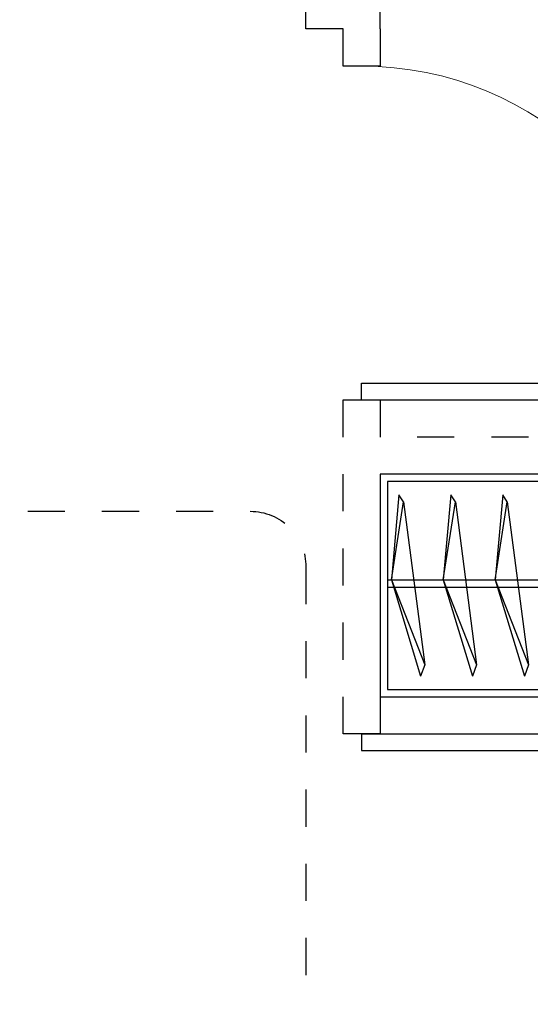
# Model space of a CAD drawing. Header units: millimetres. Extents: x 296296 to 297283, y 219875 to 220035.
# Tile 129 of 256: x 296815.22 to 296816.59, y 220017.66 to 220020.31. Entities that reach past the tile are written whole.
import ezdxf

# ---------------------------------------------------------------- set-up
doc = ezdxf.new("R2010")
doc.units = ezdxf.units.MM
doc.linetypes.add('185洋房-边套（报建版）-旧规$0$DASH', pattern=[0.35, 0.25, -0.1])
doc.linetypes.add('185洋房-边套（报建版）-旧规$0$洋房户型$0$_DASH', pattern=[0.6, 0.4, -0.2])

# ---------------------------------------------------------------- blocks, each defined once
blk = doc.blocks.new('185洋房-边套（报建版）-旧规$0$洋房户型$0$11A$C17570B11')
at = {"color": 253}
for p, q in [((0, 0), (-211, -32.5)), ((0, 0), (228.5, -89.9)), ((-211, -32.5), (-229.8, -20.5)), ((-211, -32.5), (228.5, -89.9)), ((228.5, -89.9), (259.1, -78.9))]:
    blk.add_line(p, q, dxfattribs=at)
blk.add_lwpolyline([(-229.8, -20.5), (0, 0), (259.1, -78.9)], dxfattribs=at)
blk = doc.blocks.new('*U1118')
at = {"color": 253}
for points in [[(1400, 0), (4500, 0), (4500, -600), (1400, -600)], [(1420, -20), (4480, -20), (4480, -580), (1420, -580)]]:
    blk.add_lwpolyline(points, close=True, dxfattribs=at)
for points in [[(1420, -285.3), (4480, -285.3)], [(1420, -305.3), (4480, -305.3)]]:
    blk.add_lwpolyline(points, dxfattribs=at)
at = {"color": 253, "rotation": 270}
for p in [(4189.6, -285.1), (4329.6, -285.1), (4469.6, -285.1)]:
    blk.add_blockref('185洋房-边套（报建版）-旧规$0$洋房户型$0$11A$C17570B11', p, dxfattribs=at)
blk = doc.blocks.new('185洋房-边套（报建版）-旧规$0$洋房户型$0$$DorLib2D$00000001')
at = {"color": 253}
for p, q in [((0.45, 0.975), (0.5, 0.975)), ((0.45, 0), (0.45, 0.975)), ((0.5, 0), (0.5, 0.975)), ((0.5, 0), (0.45, 0))]:
    blk.add_line(p, q, dxfattribs=at)
at = {"color": 253, "lineweight": 13}
blk.add_arc((0.475, 0), 0.975, 91.4693, 180, dxfattribs=at)
blk = doc.blocks.new('185洋房-边套（报建版）-旧规')
at = {"color": 253, "linetype": 'Continuous'}
for p, q in [((5200, 9800), (5200, 11900)), ((5400, 9800), (5400, 9900)), ((5300, 9800), (5400, 9800))]:
    blk.add_line(p, q, dxfattribs=at)
at = {"color": 253, "linetype": '185洋房-边套（报建版）-旧规$0$DASH'}
for p, q in [((5200, 9800), (5200, 9700)), ((5300, 9700), (5300, 9800)), ((5200, 9700), (5300, 9700)), ((5300, 8800), (5200, 8800)), ((5200, 8800), (5200, 8700)), ((5300, 8700), (5300, 8800)), ((2200, 8700), (5200, 8700)), ((5300, 7900), (5300, 8700)), ((2100, 8600), (5200, 8600)), ((5200, 8600), (5200, 7900)), ((5200, 7900), (5300, 7900))]:
    blk.add_line(p, q, dxfattribs=at)
at = {"color": 253, "linetype": '185洋房-边套（报建版）-旧规$0$洋房户型$0$_DASH', "ltscale": 0.5}
blk.add_lwpolyline([(6900, 6250), (6900, 8350, 0.414214), (6750, 8500), (5550, 8500, 0.414214), (5400, 8350), (5400, 6250, 0.414214), (5550, 6100), (6750, 6100, 0.414214)], format="xyb", close=True, dxfattribs=at)
at = {"color": 253, "xscale": -900, "zscale": 100}
for p, yscale, rotation in [((5250, 9250), 900, 90), ((5250, 7450), -900, 270)]:
    blk.add_blockref('185洋房-边套（报建版）-旧规$0$洋房户型$0$$DorLib2D$00000001', p, dxfattribs=dict(at, yscale=yscale, rotation=rotation))
at = {"color": 253}
blk.add_blockref('*U1118', (700, 8600), dxfattribs=at)

msp = doc.modelspace()

# ---------------------------------------------------------------- block references
at = {"xscale": -0.001, "yscale": 0.001, "zscale": 0.001}
msp.add_blockref('185洋房-边套（报建版）-旧规', (296821.3885, 220010.4885), dxfattribs=at)

doc.saveas('drawing.dxf')
